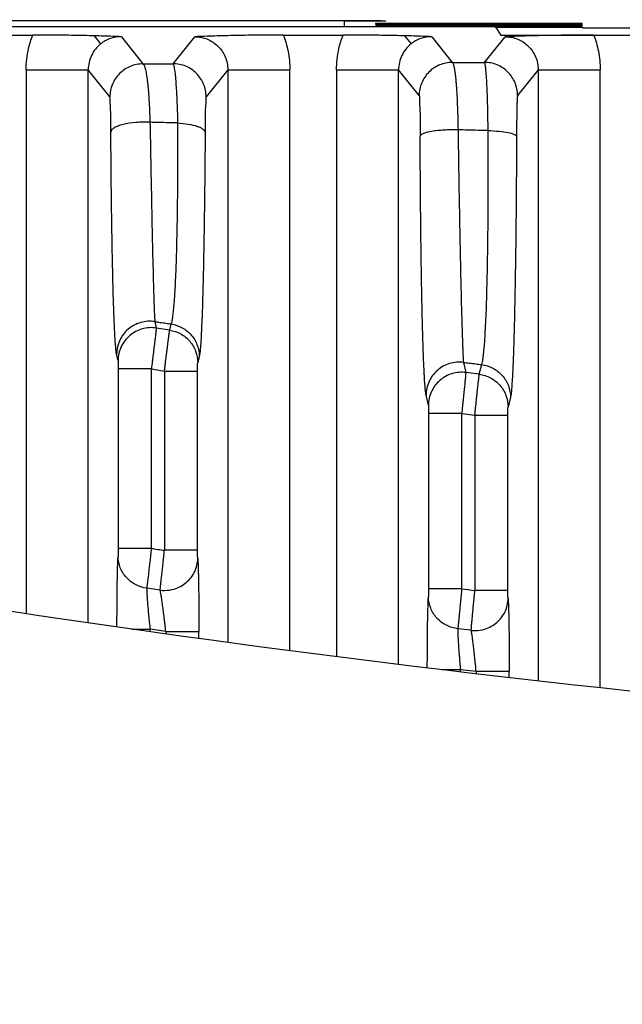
# Model space of a CAD drawing. Header units: millimetres. Extents: x -630 to 1463, y 209 to 1094.
# Tile 35 of 42: x -234 to -219, y 728 to 752. Entities that reach past the tile are written whole.
import ezdxf

# ---------------------------------------------------------------- set-up
doc = ezdxf.new("R2010")
doc.units = ezdxf.units.MM
doc.header["$LTSCALE"] = 32.67
doc.header["$PDMODE"] = 3
doc.header["$PDSIZE"] = 0.3125
doc.layers.get('0').update_dxf_attribs({"linetype": 'CONTINUOUS'})
doc.layers.get('Defpoints').update_dxf_attribs({"linetype": 'CONTINUOUS'})
doc.layers.add('7_ALL_FEATURES', color=7, linetype='CONTINUOUS')
doc.styles.get("Standard").update_dxf_attribs({"font": 'txt', "width": 0.7})
doc.dimstyles.new('DIMSTYLE_1', dxfattribs={"dimtxt": 5, "dimasz": 0.1875, "dimexe": 0.18, "dimexo": 0.0625, "dimgap": 0.09, "dimtad": 1, "dimdsep": 46, "dimtxsty": 'Standard', "dimblk": '_FILLED', "dimblk1": '_FILLED', "dimblk2": '_FILLED', "dimcen": 0.09, "dimadec": 0, "dimazin": 0, "dimtp": 0.01, "dimtm": 0.01, "dimtfac": 1, "dimtofl": 0, "dimtmove": 0, "dimatfit": 3, "dimldrblk": '_FILLED', "dimfxl": 0, "dimtolj": 1, "dimarcsym": 0})

# ---------------------------------------------------------------- blocks, each defined once
blk = doc.blocks.new('_FILLED')
at = {"color": 0, "linetype": 'ByBlock'}
blk.add_solid([(0, 0), (-1, 0.2), (-1, -0.2)], dxfattribs=at)
blk = doc.blocks.new('*D11')
at = {"color": 0, "linetype": 'Continuous', "lineweight": -2}
for p, q in [((-174.728, 753.87), (-158.276, 753.87)), ((-159.276, 750.37), (-159.276, 541.767)), ((-264.222, 538.267), (-158.276, 538.267))]:
    blk.add_line(p, q, dxfattribs=at)
at = {"layer": 'Defpoints', "color": 0, "linetype": 'Continuous', "lineweight": 0}
for p in [(-175.728, 753.87), (-265.222, 538.267), (-159.276, 538.267)]:
    blk.add_point(p, dxfattribs=at)
at = {"color": 0, "linetype": 'Continuous', "lineweight": -2, "xscale": 3.5, "yscale": 3.5, "zscale": 3.5}
for p, rotation in [((-159.276, 753.87), 90), ((-159.276, 538.267), 270)]:
    blk.add_blockref('_FILLED', p, dxfattribs=dict(at, rotation=rotation))
at = {"color": 0, "linetype": 'Continuous', "insert": (-162.776, 646.069), "char_height": 5, "attachment_point": 5, "rotation": 90}
blk.add_mtext('\\A1;215.6(8.49)', dxfattribs=at)

msp = doc.modelspace()

# ---------------------------------------------------------------- linework, layer by layer
at = {"color": 0, "linetype": 'Continuous', "start_tangent": (-0.999849, 0.017366), "end_tangent": (-0.97354, 0.228515)}
msp.add_spline([(-188.429, 733.421), (-229.254, 736.556), (-261.393, 742.513)], degree=3, dxfattribs=at)
at = {"layer": '7_ALL_FEATURES', "color": 0, "linetype": 'Continuous'}
for p, q in [((-238.568, 751.378), (-222.283, 751.378)), ((-234.43, 751.518), (-225.43, 751.519)), ((-225.926, 751.519), (-225.926, 751.378)), ((-225.43, 751.507), (-225.926, 751.506)), ((-225.173, 751.459), (-220.173, 751.46)), ((-225.173, 751.459), (-225.173, 751.445)), ((-220.173, 751.445), (-225.173, 751.445)), ((-220.172, 751.415), (-225.172, 751.414)), ((-220.171, 751.384), (-225.171, 751.384)), ((-224.93, 751.516), (-224.93, 751.509)), ((-222.283, 751.378), (-222.144, 751.168)), ((-220.171, 751.354), (-222.283, 751.354)), ((-220.173, 751.445), (-220.173, 751.46)), ((-220.172, 751.342), (-218.673, 751.342)), ((-234.899, 751.168), (-233.454, 751.168)), ((-231.97, 751.151), (-231.813, 750.955)), ((-231.313, 751.13), (-230.79, 750.473)), ((-230.064, 750.477), (-229.54, 751.13)), ((-227.399, 751.168), (-225.954, 751.168)), ((-224.47, 751.151), (-224.313, 750.955)), ((-223.813, 751.13), (-223.316, 750.507)), ((-222.538, 750.51), (-222.04, 751.13)), ((-222.144, 751.168), (-182.038, 751.169)), ((-233.613, 750.33), (-233.612, 737.194)), ((-233.613, 750.33), (-232.113, 750.33)), ((-232.113, 736.966), (-232.113, 750.33)), ((-231.59, 749.673), (-232.113, 750.33)), ((-228.74, 750.33), (-229.264, 749.677)), ((-228.74, 750.33), (-228.74, 736.499)), ((-228.74, 750.33), (-227.24, 750.33)), ((-227.24, 736.299), (-227.24, 750.33)), ((-226.113, 750.33), (-226.112, 736.148)), ((-226.113, 750.33), (-224.613, 750.33)), ((-224.613, 735.958), (-224.613, 750.33)), ((-224.116, 749.707), (-224.613, 750.33)), ((-221.24, 750.33), (-221.738, 749.71)), ((-221.24, 750.33), (-221.24, 735.568)), ((-221.24, 750.33), (-219.74, 750.33)), ((-219.74, 735.395), (-219.74, 750.33)), ((-230.504, 744.244), (-230.469, 744.088)), ((-230.144, 744.038), (-230.469, 744.088)), ((-230.144, 744.038), (-230.107, 744.187)), ((-231.391, 743.301), (-231.427, 743.456)), ((-229.43, 743.399), (-229.467, 743.25)), ((-223.044, 743.257), (-222.988, 743.012)), ((-231.388, 743.099), (-231.388, 738.761)), ((-230.588, 743.099), (-231.388, 743.099)), ((-230.588, 738.761), (-230.588, 743.099)), ((-230.588, 743.099), (-230.27, 743.049)), ((-230.27, 743.049), (-230.27, 738.716)), ((-230.27, 743.049), (-229.471, 743.049)), ((-229.47, 738.716), (-229.471, 743.049)), ((-222.663, 742.969), (-222.988, 743.012)), ((-222.663, 742.969), (-222.605, 743.204)), ((-223.891, 742.221), (-223.948, 742.467)), ((-221.909, 742.414), (-221.967, 742.179)), ((-223.888, 742.02), (-223.888, 737.783)), ((-223.088, 742.02), (-223.888, 742.02)), ((-223.088, 737.783), (-223.088, 742.02)), ((-223.088, 742.02), (-222.77, 741.978)), ((-222.77, 741.978), (-222.77, 737.745)), ((-222.77, 741.978), (-221.97, 741.978)), ((-221.97, 737.745), (-221.97, 741.978)), ((-230.588, 738.761), (-231.388, 738.761)), ((-229.47, 738.716), (-230.27, 738.716)), ((-230.375, 737.753), (-230.699, 737.799)), ((-223.088, 737.783), (-223.888, 737.783)), ((-221.97, 737.745), (-222.77, 737.745)), ((-222.858, 736.781), (-223.182, 736.819)), ((-231.061, 736.81), (-230.619, 736.81)), ((-230.619, 736.75), (-230.619, 736.81)), ((-230.239, 736.756), (-230.619, 736.81)), ((-230.239, 736.756), (-230.239, 736.7)), ((-230.239, 736.756), (-229.439, 736.756)), ((-229.439, 736.593), (-229.439, 736.756)), ((-223.567, 735.837), (-223.119, 735.837)), ((-223.119, 735.785), (-223.119, 735.837)), ((-223.119, 735.837), (-222.739, 735.792)), ((-222.739, 735.792), (-222.739, 735.741)), ((-222.739, 735.792), (-221.939, 735.792)), ((-221.939, 735.649), (-221.939, 735.792))]:
    msp.add_line(p, q, dxfattribs=at)
for centre, radius, start, end in [((-182.532, 1078.158), 342.782, 261.94101, 261.99461), ((-182.483, 1078.555), 343.182, 263.20493, 263.25832)]:
    msp.add_arc(centre, radius, start, end, dxfattribs=at)
for points, start_tangent, end_tangent in [([(-225.43, 751.519), (-225.239, 751.518), (-225.152, 751.518), (-225.077, 751.518), (-225.015, 751.517), (-224.99, 751.517), (-224.969, 751.517), (-224.952, 751.517), (-224.94, 751.516), (-224.933, 751.516), (-224.93, 751.516)], (1, 0.000048), (0.02654, -0.999648)), ([(-224.93, 751.509), (-224.932, 751.509), (-224.94, 751.509), (-224.952, 751.508), (-224.968, 751.508), (-224.989, 751.508), (-225.014, 751.508), (-225.076, 751.507), (-225.152, 751.507), (-225.239, 751.507), (-225.43, 751.507)], (0.02654, -0.999648), (-1, -0.000048)), ([(-233.613, 750.33), (-233.555, 750.841), (-233.454, 751.168)], (-0.000023, 1), (0.364329, 0.93127)), ([(-231.97, 751.151), (-232.451, 751.161), (-232.961, 751.166), (-233.454, 751.168)], (-0.99968, 0.025312), (-1, -0.000024)), ([(-231.313, 751.13), (-231.526, 751.137), (-231.743, 751.144), (-231.97, 751.151)], (-0.999359, 0.035813), (-0.999679, 0.025322)), ([(-231.313, 751.13), (-231.577, 751.086), (-231.813, 750.955)], (-1, 0.000965), (-0.780879, -0.624682)), ([(-227.399, 751.168), (-227.967, 751.166), (-228.54, 751.158), (-229.062, 751.146), (-229.54, 751.13)], (-1, -0.000023), (-0.999365, -0.035641)), ([(-229.54, 751.13), (-229.233, 751.069), (-228.978, 750.9), (-228.804, 750.644), (-228.74, 750.33)], (0.999999, 0.001033), (-0.001, -0.999999)), ([(-227.399, 751.168), (-227.285, 750.781), (-227.24, 750.33)], (0.364392, -0.931246), (0.000023, -1)), ([(-226.113, 750.33), (-226.055, 750.841), (-225.954, 751.168)], (-0.000023, 1), (0.364329, 0.93127)), ([(-224.47, 751.151), (-224.951, 751.161), (-225.461, 751.167), (-225.954, 751.168)], (-0.99968, 0.025312), (-1, -0.000024)), ([(-223.813, 751.13), (-224.026, 751.138), (-224.243, 751.145), (-224.47, 751.151)], (-0.999359, 0.035813), (-0.999679, 0.025322)), ([(-223.813, 751.13), (-224.077, 751.086), (-224.313, 750.955)], (-1, 0.000965), (-0.780879, -0.624682)), ([(-219.899, 751.169), (-220.467, 751.166), (-221.04, 751.158), (-221.562, 751.146), (-222.04, 751.13)], (-1, -0.000023), (-0.999365, -0.035641)), ([(-222.04, 751.13), (-221.733, 751.07), (-221.478, 750.9), (-221.304, 750.645), (-221.24, 750.33)], (0.999999, 0.001033), (-0.001, -0.999999)), ([(-219.899, 751.169), (-219.785, 750.782), (-219.74, 750.33)], (0.364392, -0.931246), (0.000023, -1)), ([(-231.813, 750.955), (-231.939, 750.828), (-232.034, 750.677), (-232.093, 750.508), (-232.113, 750.33)], (-0.780879, -0.624682), (0.001046, -0.999999)), ([(-224.313, 750.955), (-224.439, 750.829), (-224.534, 750.677), (-224.593, 750.508), (-224.613, 750.33)], (-0.780879, -0.624682), (0.001046, -0.999999)), ([(-230.79, 750.473), (-231.096, 750.412), (-231.355, 750.239), (-231.529, 749.979), (-231.59, 749.673)], (-1, -0.000572), (-0.000523, -1)), ([(-230.79, 750.473), (-230.548, 750.474), (-230.306, 750.475), (-230.064, 750.477)], (0.999987, 0.005111), (0.999988, 0.004983)), ([(-230.79, 750.473), (-230.762, 750.441), (-230.736, 750.362), (-230.722, 750.305), (-230.71, 750.237), (-230.686, 750.071), (-230.675, 749.972), (-230.665, 749.864), (-230.647, 749.624), (-230.639, 749.493), (-230.632, 749.354), (-230.621, 749.061)], (0.959411, -0.282011), (0.029709, -0.999559)), ([(-229.946, 749.044), (-229.953, 749.34), (-229.964, 749.613), (-229.97, 749.74), (-229.977, 749.858), (-229.992, 750.067), (-230, 750.158), (-230.008, 750.237), (-230.026, 750.363), (-230.036, 750.41), (-230.045, 750.444), (-230.055, 750.466), (-230.064, 750.477)], (-0.020518, 0.999789), (-0.919633, 0.392778)), ([(-229.264, 749.677), (-229.325, 749.983), (-229.499, 750.242), (-229.758, 750.416), (-230.064, 750.477)], (-0.000574, 1), (-1, 0.000525)), ([(-223.316, 750.507), (-223.622, 750.446), (-223.882, 750.272), (-224.055, 750.013), (-224.116, 749.707)], (-1, -0.000572), (-0.000523, -1)), ([(-223.316, 750.507), (-223.057, 750.508), (-222.798, 750.509), (-222.538, 750.51)], (0.999992, 0.003921), (0.999993, 0.003812)), ([(-223.316, 750.507), (-223.304, 750.495), (-223.292, 750.469), (-223.281, 750.429), (-223.269, 750.376), (-223.258, 750.308), (-223.247, 750.229), (-223.236, 750.136), (-223.227, 750.032), (-223.217, 749.916), (-223.209, 749.791), (-223.201, 749.657), (-223.195, 749.513), (-223.189, 749.362), (-223.184, 749.205), (-223.177, 748.877)], (0.939294, -0.343114), (0.015163, -0.999885)), ([(-222.449, 748.861), (-222.454, 749.193), (-222.457, 749.352), (-222.461, 749.505), (-222.47, 749.786), (-222.476, 749.913), (-222.481, 750.03), (-222.494, 750.229), (-222.501, 750.31), (-222.508, 750.378), (-222.515, 750.432), (-222.523, 750.472), (-222.53, 750.498), (-222.538, 750.51)], (-0.009601, 0.999954), (-0.860966, 0.508663)), ([(-221.738, 749.71), (-221.799, 750.016), (-221.973, 750.275), (-222.232, 750.449), (-222.538, 750.51)], (-0.000574, 1), (-1, 0.000525)), ([(-231.566, 748.826), (-231.569, 749.161), (-231.575, 749.428), (-231.582, 749.605), (-231.59, 749.673)], (-0.006545, 0.999979), (-0.623238, 0.782032)), ([(-229.264, 749.677), (-229.272, 749.606), (-229.28, 749.426), (-229.285, 749.153), (-229.288, 748.817)], (-0.626025, -0.779803), (-0.006333, -0.99998)), ([(-224.116, 749.707), (-224.108, 749.627), (-224.1, 749.417), (-224.095, 749.103), (-224.092, 748.729)], (0.623238, -0.782032), (0.00399, -0.999992)), ([(-221.738, 749.71), (-221.74, 749.703), (-221.742, 749.687), (-221.745, 749.663), (-221.747, 749.631), (-221.749, 749.59), (-221.751, 749.541), (-221.754, 749.422), (-221.756, 749.352), (-221.757, 749.276), (-221.76, 749.107), (-221.761, 749.015), (-221.761, 748.92), (-221.763, 748.72)], (-0.627002, -0.779018), (-0.003779, -0.999993)), ([(-230.621, 749.061), (-230.793, 749.064), (-230.964, 749.056), (-231.272, 749.008), (-231.393, 748.97), (-231.485, 748.926), (-231.566, 748.826)], (-0.998791, 0.049167), (-0.066581, -0.997781)), ([(-230.621, 749.061), (-230.603, 748.115), (-230.586, 747.237), (-230.582, 747.028), (-230.578, 746.824), (-230.57, 746.438), (-230.562, 746.078), (-230.554, 745.746), (-230.546, 745.441), (-230.543, 745.299), (-230.539, 745.166), (-230.526, 744.719), (-230.519, 744.547), (-230.517, 744.474), (-230.514, 744.409), (-230.504, 744.244)], (0.017487, -0.999847), (0.094977, -0.995479)), ([(-229.946, 749.044), (-230.171, 749.05), (-230.396, 749.055), (-230.621, 749.061)], (-0.999655, 0.026256), (-0.999646, 0.026588)), ([(-230.107, 744.187), (-230.088, 744.248), (-230.07, 744.346), (-230.053, 744.48), (-230.037, 744.651), (-230.029, 744.75), (-230.021, 744.858), (-230.007, 745.1), (-229.983, 745.677), (-229.973, 746.014), (-229.969, 746.194), (-229.965, 746.38), (-229.952, 747.183), (-229.948, 747.619), (-229.947, 747.846), (-229.946, 748.078), (-229.946, 749.044)], (0.417214, 0.908808), (-0.003288, 0.999995)), ([(-229.946, 749.044), (-229.689, 749.015), (-229.479, 748.963), (-229.4, 748.931), (-229.34, 748.894), (-229.288, 748.817)], (0.998306, -0.058188), (0.069364, -0.997591)), ([(-231.427, 743.456), (-231.439, 743.529), (-231.45, 743.642), (-231.456, 743.715), (-231.462, 743.797), (-231.473, 743.989), (-231.494, 744.488), (-231.499, 744.636), (-231.504, 744.794), (-231.514, 745.134), (-231.522, 745.505), (-231.531, 745.905), (-231.538, 746.336), (-231.542, 746.562), (-231.546, 746.795), (-231.557, 747.773), (-231.566, 748.826)], (-0.222642, 0.9749), (-0.006545, 0.999979)), ([(-229.288, 748.817), (-229.297, 747.742), (-229.3, 747.483), (-229.303, 747.231), (-229.309, 746.746), (-229.324, 745.851), (-229.328, 745.643), (-229.332, 745.443), (-229.342, 745.067), (-229.361, 744.422), (-229.372, 744.153), (-229.377, 744.032), (-229.383, 743.921), (-229.406, 743.579), (-229.418, 743.469), (-229.43, 743.399)], (-0.006333, -0.99998), (-0.240483, -0.970653)), ([(-223.177, 748.877), (-223.346, 748.878), (-223.512, 748.872), (-223.669, 748.859), (-223.809, 748.841), (-224.015, 748.79), (-224.071, 748.76), (-224.092, 748.729)], (-0.999725, 0.023441), (-0.109073, -0.994034)), ([(-223.948, 742.467), (-223.961, 742.549), (-223.974, 742.68), (-223.986, 742.86), (-223.992, 742.968), (-223.998, 743.089), (-224.021, 743.679), (-224.032, 744.04), (-224.037, 744.236), (-224.042, 744.443), (-224.051, 744.881), (-224.06, 745.352), (-224.067, 745.855), (-224.071, 746.119), (-224.074, 746.391), (-224.085, 747.525), (-224.092, 748.729)], (-0.224369, 0.974504), (-0.00399, 0.999992)), ([(-223.177, 748.877), (-223.16, 747.795), (-223.142, 746.777), (-223.137, 746.533), (-223.133, 746.296), (-223.124, 745.844), (-223.115, 745.421), (-223.106, 745.028), (-223.101, 744.842), (-223.097, 744.666), (-223.088, 744.343), (-223.072, 743.813), (-223.068, 743.705), (-223.064, 743.608), (-223.057, 743.447), (-223.044, 743.257)], (0.014851, -0.99989), (0.11898, -0.992897)), ([(-222.449, 748.861), (-222.692, 748.866), (-222.935, 748.872), (-223.177, 748.877)], (-0.999748, 0.022464), (-0.999739, 0.022839)), ([(-222.605, 743.204), (-222.586, 743.274), (-222.567, 743.389), (-222.549, 743.547), (-222.532, 743.75), (-222.524, 743.868), (-222.517, 743.996), (-222.503, 744.281), (-222.479, 744.966), (-222.474, 745.161), (-222.469, 745.365), (-222.461, 745.792), (-222.45, 746.73), (-222.448, 746.982), (-222.447, 747.239), (-222.446, 747.765), (-222.449, 748.861)], (0.393149, 0.919475), (-0.006205, 0.999981)), ([(-222.449, 748.861), (-222.183, 748.844), (-221.964, 748.813), (-221.817, 748.769), (-221.778, 748.745), (-221.763, 748.72)], (0.999579, -0.029027), (0.115456, -0.993313)), ([(-221.763, 748.72), (-221.769, 747.501), (-221.774, 746.915), (-221.777, 746.629), (-221.78, 746.348), (-221.795, 745.303), (-221.804, 744.827), (-221.808, 744.6), (-221.813, 744.382), (-221.834, 743.618), (-221.845, 743.3), (-221.851, 743.157), (-221.857, 743.025), (-221.87, 742.798), (-221.883, 742.621), (-221.895, 742.493), (-221.909, 742.414)], (-0.003779, -0.999993), (-0.239591, -0.970874)), ([(-230.504, 744.244), (-230.676, 744.251), (-230.845, 744.222), (-231.147, 744.061), (-231.353, 743.789), (-231.427, 743.456)], (-0.988436, 0.151636), (-0.001855, -0.999998)), ([(-230.504, 744.244), (-230.372, 744.225), (-230.239, 744.206), (-230.107, 744.187)], (0.98994, -0.141487), (0.989933, -0.141534)), ([(-230.469, 744.088), (-230.81, 744.067), (-231.111, 743.905), (-231.318, 743.634), (-231.391, 743.301)], (-0.988459, 0.151491), (-0.001865, -0.999998)), ([(-230.469, 744.088), (-230.48, 743.988), (-230.485, 743.943), (-230.491, 743.891), (-230.506, 743.768), (-230.514, 743.696), (-230.524, 743.621), (-230.544, 743.457), (-230.554, 743.37), (-230.565, 743.281), (-230.588, 743.099)], (-0.076298, -0.997085), (-0.123419, -0.992355)), ([(-230.27, 743.049), (-230.259, 743.141), (-230.248, 743.232), (-230.226, 743.408), (-230.215, 743.492), (-230.205, 743.572), (-230.187, 743.718), (-230.178, 743.783), (-230.171, 743.842), (-230.158, 743.939), (-230.153, 743.976), (-230.149, 744.005), (-230.144, 744.038)], (0.122606, 0.992455), (0.171669, 0.985155)), ([(-230.144, 744.038), (-229.878, 743.946), (-229.66, 743.768), (-229.517, 743.526), (-229.467, 743.25)], (0.988059, -0.154079), (0.001772, -0.999998)), ([(-230.107, 744.187), (-229.841, 744.095), (-229.623, 743.918), (-229.48, 743.676), (-229.43, 743.399)], (0.988073, -0.153988), (0.001803, -0.999998)), ([(-231.391, 743.301), (-231.39, 743.268), (-231.388, 743.195), (-231.388, 743.099)], (0.222595, -0.974911), (0.000023, -1)), ([(-229.471, 743.049), (-229.47, 743.146), (-229.469, 743.218), (-229.467, 743.25)], (-0.000024, 1), (0.240416, 0.97067)), ([(-223.044, 743.257), (-223.214, 743.261), (-223.38, 743.229), (-223.536, 743.163), (-223.675, 743.065), (-223.876, 742.795), (-223.948, 742.467)], (-0.991798, 0.127816), (-0.001822, -0.999998)), ([(-223.044, 743.257), (-222.898, 743.24), (-222.752, 743.222), (-222.605, 743.204)], (0.992861, -0.119276), (0.992855, -0.119328)), ([(-222.988, 743.012), (-223.324, 742.983), (-223.619, 742.82), (-223.82, 742.55), (-223.891, 742.221)], (-0.991828, 0.127581), (-0.001922, -0.999998)), ([(-222.988, 743.012), (-222.997, 742.912), (-223.006, 742.815), (-223.019, 742.691), (-223.026, 742.62), (-223.034, 742.544), (-223.05, 742.38), (-223.06, 742.292), (-223.069, 742.203), (-223.088, 742.02)], (-0.057211, -0.998362), (-0.104203, -0.994556)), ([(-222.605, 743.204), (-222.333, 743.117), (-222.108, 742.94), (-221.96, 742.695), (-221.909, 742.414)], (0.991509, -0.13004), (0.001811, -0.999998)), ([(-222.77, 741.978), (-222.761, 742.071), (-222.751, 742.162), (-222.733, 742.338), (-222.724, 742.422), (-222.715, 742.503), (-222.699, 742.649), (-222.692, 742.715), (-222.686, 742.774), (-222.675, 742.87), (-222.671, 742.907), (-222.668, 742.936), (-222.663, 742.969)], (0.10339, 0.994641), (0.152301, 0.988334)), ([(-222.663, 742.969), (-222.391, 742.882), (-222.166, 742.704), (-222.018, 742.46), (-221.967, 742.179)], (0.991488, -0.130194), (0.001798, -0.999998)), ([(-223.891, 742.221), (-223.89, 742.189), (-223.888, 742.115), (-223.888, 742.02)], (0.224132, -0.974559), (0.000024, -1)), ([(-221.97, 741.978), (-221.97, 742.074), (-221.969, 742.147), (-221.967, 742.179)], (-0.000022, 1), (0.239405, 0.97092)), ([(-231.388, 738.761), (-231.388, 738.675), (-231.389, 738.605), (-231.391, 738.566)], (0.000023, -1), (-0.080663, -0.996741)), ([(-230.588, 738.761), (-230.606, 738.598), (-230.615, 738.519), (-230.624, 738.44), (-230.633, 738.364), (-230.641, 738.291), (-230.649, 738.22), (-230.657, 738.153), (-230.664, 738.091), (-230.671, 738.033), (-230.677, 737.98), (-230.683, 737.931), (-230.688, 737.889), (-230.693, 737.853), (-230.699, 737.799)], (-0.112104, -0.993696), (-0.127988, -0.991776)), ([(-231.419, 736.861), (-231.418, 737.106), (-231.417, 737.395), (-231.416, 737.534), (-231.414, 737.668), (-231.411, 737.918), (-231.409, 738.033), (-231.407, 738.139), (-231.402, 738.323), (-231.399, 738.401), (-231.397, 738.467), (-231.391, 738.566)], (0.000557, 1), (0.080669, 0.996741)), ([(-230.699, 737.799), (-230.97, 737.885), (-231.192, 738.058), (-231.339, 738.295), (-231.391, 738.566)], (-0.990649, 0.136433), (-0.005401, 0.999985)), ([(-230.375, 737.753), (-230.369, 737.807), (-230.366, 737.844), (-230.361, 737.886), (-230.35, 737.988), (-230.344, 738.046), (-230.337, 738.109), (-230.322, 738.246), (-230.314, 738.319), (-230.306, 738.395), (-230.288, 738.553), (-230.27, 738.716)], (0.094622, 0.995513), (0.111364, 0.99378)), ([(-230.267, 737.746), (-230.038, 737.78), (-229.743, 737.939), (-229.54, 738.201), (-229.467, 738.52)], (0.999984, 0.005687), (0.005518, 0.999985)), ([(-229.467, 738.52), (-229.469, 738.56), (-229.47, 738.63), (-229.47, 738.716)], (-0.079507, 0.996834), (-0.000023, 1)), ([(-229.467, 738.52), (-229.461, 738.42), (-229.459, 738.354), (-229.456, 738.276), (-229.453, 738.187), (-229.451, 738.09), (-229.447, 737.869), (-229.445, 737.746), (-229.443, 737.617), (-229.441, 737.344), (-229.44, 737.2), (-229.439, 737.054), (-229.439, 736.756)], (0.079512, -0.996834), (0.000023, -1)), ([(-230.699, 737.799), (-230.699, 737.744), (-230.698, 737.706), (-230.696, 737.663), (-230.689, 737.559), (-230.685, 737.499), (-230.68, 737.435), (-230.667, 737.294), (-230.661, 737.218), (-230.653, 737.14), (-230.637, 736.977), (-230.619, 736.81)], (-0.033171, -0.99945), (0.108217, -0.994127)), ([(-223.888, 737.783), (-223.888, 737.697), (-223.889, 737.628), (-223.891, 737.588)], (0.000023, -1), (-0.080749, -0.996734)), ([(-223.088, 737.783), (-223.103, 737.62), (-223.111, 737.54), (-223.119, 737.461), (-223.126, 737.385), (-223.133, 737.312), (-223.14, 737.241), (-223.147, 737.174), (-223.153, 737.111), (-223.158, 737.053), (-223.164, 737), (-223.169, 736.952), (-223.173, 736.91), (-223.177, 736.873), (-223.182, 736.819)], (-0.094623, -0.995513), (-0.110513, -0.993875)), ([(-230.239, 736.756), (-230.257, 736.924), (-230.267, 737.006), (-230.277, 737.088), (-230.296, 737.242), (-230.305, 737.315), (-230.315, 737.384), (-230.332, 737.509), (-230.341, 737.564), (-230.349, 737.614), (-230.356, 737.658), (-230.363, 737.696), (-230.375, 737.753)], (-0.107409, 0.994215), (-0.240178, 0.970729)), ([(-230.375, 737.753), (-230.267, 737.746)], (0.992107, -0.125396), (0.999984, 0.005687)), ([(-223.919, 735.877), (-223.918, 736.133), (-223.917, 736.421), (-223.916, 736.56), (-223.914, 736.694), (-223.911, 736.943), (-223.909, 737.058), (-223.907, 737.163), (-223.902, 737.347), (-223.899, 737.425), (-223.897, 737.491), (-223.891, 737.588)], (0.00044, 1), (0.080756, 0.996734)), ([(-223.182, 736.819), (-223.458, 736.902), (-223.687, 737.075), (-223.837, 737.314), (-223.891, 737.588)], (-0.993256, 0.115938), (-0.005395, 0.999985)), ([(-222.858, 736.781), (-222.853, 736.835), (-222.85, 736.872), (-222.847, 736.914), (-222.838, 737.016), (-222.832, 737.074), (-222.827, 737.137), (-222.814, 737.274), (-222.807, 737.347), (-222.8, 737.424), (-222.786, 737.582), (-222.77, 737.745)], (0.077175, 0.997018), (0.093884, 0.995583)), ([(-222.767, 736.776), (-222.526, 736.813), (-222.236, 736.974), (-222.038, 737.235), (-221.967, 737.55)], (0.999984, 0.005717), (0.005492, 0.999985)), ([(-221.967, 737.55), (-221.969, 737.59), (-221.97, 737.66), (-221.97, 737.745)], (-0.079871, 0.996805), (-0.000023, 1)), ([(-221.967, 737.55), (-221.961, 737.451), (-221.959, 737.385), (-221.956, 737.307), (-221.953, 737.219), (-221.951, 737.122), (-221.947, 736.902), (-221.945, 736.779), (-221.943, 736.651), (-221.941, 736.378), (-221.94, 736.235), (-221.939, 736.089), (-221.939, 735.792)], (0.079877, -0.996805), (0.000023, -1)), ([(-223.182, 736.819), (-223.183, 736.765), (-223.182, 736.728), (-223.181, 736.684), (-223.176, 736.581), (-223.173, 736.522), (-223.169, 736.458), (-223.159, 736.318), (-223.154, 736.243), (-223.147, 736.165), (-223.134, 736.003), (-223.119, 735.837)], (-0.050822, -0.998708), (0.092164, -0.995744)), ([(-222.739, 735.792), (-222.754, 735.959), (-222.763, 736.041), (-222.771, 736.121), (-222.788, 736.275), (-222.796, 736.347), (-222.804, 736.416), (-222.819, 736.54), (-222.827, 736.594), (-222.834, 736.644), (-222.841, 736.687), (-222.847, 736.725), (-222.858, 736.781)], (-0.091338, 0.99582), (-0.226905, 0.973917)), ([(-222.858, 736.781), (-222.767, 736.776)], (0.994482, -0.104906), (0.999984, 0.005717))]:
    msp.add_spline(points, degree=3, dxfattribs=dict(at, start_tangent=start_tangent, end_tangent=end_tangent))

# ---------------------------------------------------------------- dimensions: what is measured, and where the dimension line sits
at = {"color": 7, "linetype": 'Continuous'}
dim = msp.add_linear_dim(base=(-159.276, 538.267), p1=(-175.728, 753.87), p2=(-265.222, 538.267), angle=90, text='<>(8.49)', dimstyle='DIMSTYLE_1', override={"dimasz": 3.5, "dimexe": 1, "dimexo": 1, "dimgap": 1}, dxfattribs=at)
dim.commit()
dim.dimension.update_dxf_attribs({"geometry": '*D11', "text_midpoint": (-162.776, 646.069)})

doc.saveas('drawing.dxf')
